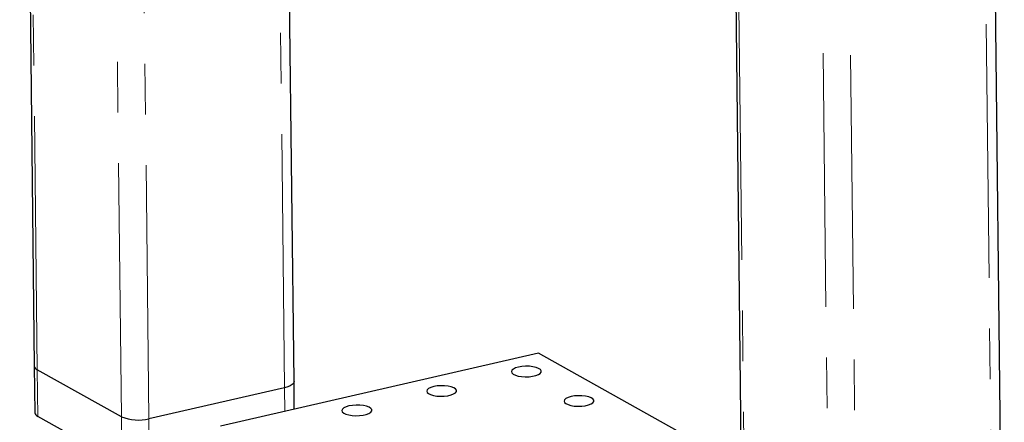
# Model space of a CAD drawing. Header units: millimetres. Extents: x 0 to 841, y 0 to 594.
# Tile 91 of 107: x 583 to 607, y 409 to 419. Entities that reach past the tile are written whole.
import ezdxf

# ---------------------------------------------------------------- set-up
doc = ezdxf.new("R2010")
doc.units = ezdxf.units.MM
doc.linetypes.add('PHANTOM', pattern=[12.7, 6.35, -1.27, 1.27, -1.27, 1.27, -1.27])
doc.layers.add('TRAIT-FORT', color=4, linetype='Continuous', lineweight=25)

msp = doc.modelspace()

# ---------------------------------------------------------------- linework, layer by layer
at = {"color": 8, "linetype": 'PHANTOM', "lineweight": 18}
for p, q in [((589.22203, 410.06143), (588.83404, 443.99085)), ((585.82355, 409.28283), (585.43556, 443.21225)), ((585.1351, 409.33283), (584.74948, 443.05507)), ((583.02594, 410.51146), (582.65928, 442.5762)), ((600.82195, 400.56678), (600.36272, 440.72579)), ((603.61956, 399.33815), (603.15385, 440.0645)), ((607.01803, 400.11675), (606.60986, 435.81145)), ((602.93111, 399.38815), (602.52562, 434.8478)), ((583.03932, 409.342), (583.02594, 410.51146)), ((589.22881, 409.46883), (589.22203, 410.06143)), ((585.14847, 408.16337), (585.1351, 409.33283)), ((585.83693, 408.11337), (585.82355, 409.28283))]:
    msp.add_line(p, q, dxfattribs=at)
at = {"layer": 'TRAIT-FORT', "color": 4, "linetype": 'Continuous', "lineweight": 25}
for p, q in [((589.45835, 410.21448), (589.07149, 444.04526)), ((582.58536, 442.55926), (582.95079, 410.60307)), ((600.28814, 440.76747), (600.74679, 400.65839)), ((607.25436, 400.2698), (606.84769, 435.83224)), ((595.58307, 410.92461), (587.61789, 409.09977)), ((600.5264, 408.1622), (595.58307, 410.92461)), ((582.95079, 410.60307), (582.96416, 409.43361)), ((585.1351, 409.33283), (583.02594, 410.51146)), ((589.22203, 410.06143), (585.82355, 409.28283)), ((589.46626, 409.52323), (589.45835, 410.21448)), ((585.14847, 408.16337), (583.03932, 409.342))]:
    msp.add_line(p, q, dxfattribs=at)
at = {"layer": 'TRAIT-FORT', "color": 4, "linetype": 'Continuous', "lineweight": 25, "flags": 128}
for points in [[(595.08315, 410.57638), (595.01013, 410.55476), (594.95412, 410.52755), (594.91864, 410.49647), (594.90592, 410.46346), (594.91677, 410.43061), (594.95049, 410.39997), (595.00497, 410.37348), (595.07679, 410.35279), (595.16143, 410.33921), (595.25358, 410.33359), (595.34744, 410.33628), (595.43712, 410.34711), (595.51699, 410.36541), (595.58202, 410.39002), (595.62812, 410.4194), (595.65241, 410.4517), (595.65336, 410.48489), (595.6309, 410.51688), (595.58644, 410.54567), (595.52279, 410.56945), (595.44394, 410.58672), (595.35484, 410.5964), (595.2611, 410.59788), (595.16859, 410.59106), (595.08315, 410.57638)], [(589.45835, 410.21448), (589.45807, 410.20783), (589.4452, 410.1734), (589.41361, 410.14033), (589.36453, 410.10989), (589.29984, 410.08325), (589.22203, 410.06143)], [(589.45835, 410.21448), (589.45807, 410.20783), (589.4452, 410.1734), (589.41361, 410.14033), (589.36453, 410.10989), (589.29984, 410.08325), (589.22203, 410.06143)], [(592.9591, 410.08976), (592.88608, 410.06813), (592.83007, 410.04092), (592.79459, 410.00984), (592.78188, 409.97684), (592.79272, 409.94398), (592.82644, 409.91335), (592.88092, 409.88685), (592.95274, 409.86617), (593.03738, 409.85258), (593.12953, 409.84696), (593.2234, 409.84965), (593.31308, 409.86049), (593.39294, 409.87878), (593.45797, 409.90339), (593.50408, 409.93277), (593.52837, 409.96507), (593.52931, 409.99826), (593.50685, 410.03026), (593.4624, 410.05905), (593.39875, 410.08283), (593.31989, 410.1001), (593.23079, 410.10978), (593.13705, 410.11125), (593.04455, 410.10444), (592.9591, 410.08976)], [(596.40137, 409.83974), (596.32835, 409.81812), (596.27234, 409.79091), (596.23686, 409.75982), (596.22414, 409.72682), (596.23499, 409.69397), (596.26871, 409.66333), (596.32319, 409.63684), (596.39501, 409.61615), (596.47965, 409.60257), (596.5718, 409.59695), (596.66566, 409.59964), (596.75535, 409.61047), (596.83521, 409.62877), (596.90024, 409.65338), (596.94635, 409.68275), (596.97063, 409.71505), (596.97158, 409.74824), (596.94912, 409.78024), (596.90467, 409.80903), (596.84101, 409.83281), (596.76216, 409.85008), (596.67306, 409.85976), (596.57932, 409.86124), (596.48682, 409.85442), (596.40137, 409.83974)], [(590.83505, 409.60313), (590.76203, 409.58151), (590.70602, 409.5543), (590.67055, 409.52322), (590.65783, 409.49021), (590.66867, 409.45736), (590.70239, 409.42672), (590.75688, 409.40023), (590.82869, 409.37954), (590.91334, 409.36596), (591.00549, 409.36034), (591.09935, 409.36303), (591.18903, 409.37386), (591.26889, 409.39216), (591.33392, 409.41677), (591.38003, 409.44615), (591.40432, 409.47844), (591.40526, 409.51163), (591.3828, 409.54363), (591.33835, 409.57242), (591.2747, 409.5962), (591.19585, 409.61347), (591.10675, 409.62315), (591.013, 409.62463), (590.9205, 409.61781), (590.83505, 409.60313)]]:
    msp.add_lwpolyline(points, dxfattribs=at)
at = {"layer": 'TRAIT-FORT', "color": 4, "linetype": 'Continuous', "lineweight": 25}
for centre, radius, start, end in [((583.0674, 410.62211), 0.11816, 189.27182, 249.461208), ((583.08077, 409.45264), 0.11816, 189.27182, 249.461208), ((585.5563, 410.36758), 1.11719, 247.8511, 283.840541)]:
    msp.add_arc(centre, radius, start, end, dxfattribs=at)

doc.saveas('drawing.dxf')
